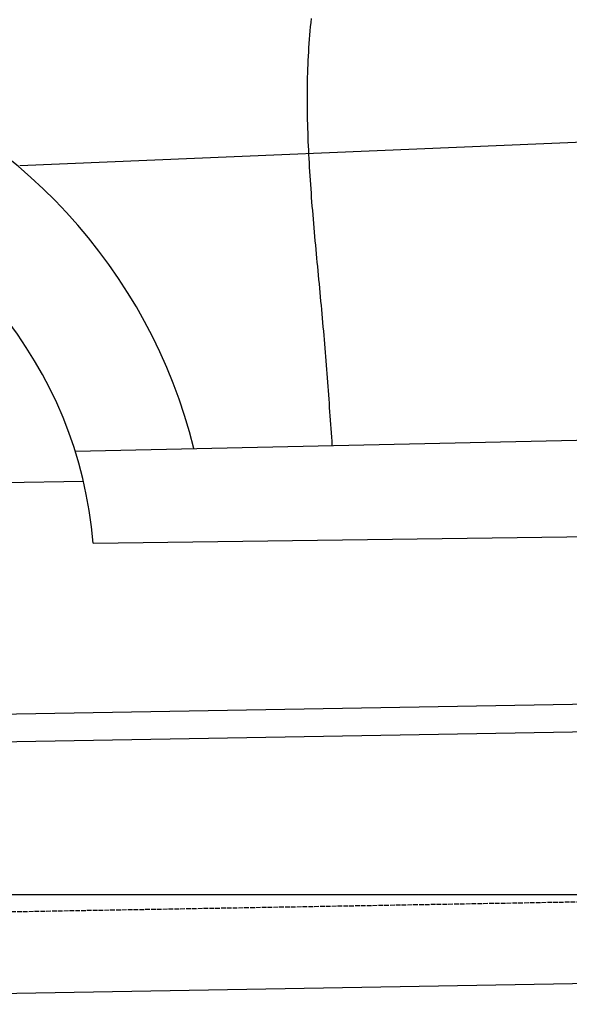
# Model space of a CAD drawing. Extents: x 562 to 7231, y 5467 to 12326.
# Tile 8 of 65: x 2472 to 3061, y 7998 to 9054. Entities that reach past the tile are written whole.
import ezdxf

# ---------------------------------------------------------------- set-up
doc = ezdxf.new("R2010")
doc.units = 0
doc.linetypes.add('GEN3', pattern=[6.25, 5, -1.25])
doc.layers.get('0').update_dxf_attribs({"linetype": 'CONTINUOUS'})
for name, color, linetype in [('3', 6, 'GEN3'), ('5', 3, 'CONTINUOUS'), ('CAR', 10, 'CONTINUOUS')]:
    doc.layers.add(name, color=color, linetype=linetype)

msp = doc.modelspace()

# ---------------------------------------------------------------- linework, layer by layer
for p, q in [((1732.775, 8297.073), (4392.087, 8343.491)), ((4387.611, 8313.408), (1732.775, 8267.068)), ((4146.361, 8039.156), (1812.775, 7998.423))]:
    msp.add_line(p, q)
at = {"layer": '3'}
msp.add_line((1175.278, 8075.309), (6230.443, 8163.547), dxfattribs=at)
at = {"layer": '5'}
msp.add_line((6272.775, 8115.902), (872.775, 8115.902), dxfattribs=at)
at = {"layer": 'CAR'}
for p, q in [((4447.567, 8979.894), (2471.652, 8897.56)), ((2531.156, 8591.53), (4372.973, 8632.348)), ((2455.439, 8557.913), (2540, 8559.294)), ((2550.499, 8493.027), (4439.634, 8518.449))]:
    msp.add_line(p, q, dxfattribs=at)
msp.add_polyline3d([(2784.25, 9055.63, 0), (2783.77, 9051.16, 0), (2783.32, 9046.69, 0), (2782.9, 9042.21, 0), (2782.51, 9037.72, 0), (2782.15, 9033.22, 0), (2781.82, 9028.72, 0), (2781.51, 9024.21, 0), (2781.24, 9019.7, 0), (2780.98, 9015.17, 0), (2780.76, 9010.65, 0), (2780.56, 9006.11, 0), (2780.39, 9001.58, 0), (2780.24, 8997.03, 0), (2780.11, 8992.48, 0), (2780.01, 8987.93, 0), (2779.93, 8983.37, 0), (2779.88, 8978.8, 0), (2779.85, 8974.24, 0), (2779.84, 8969.66, 0), (2779.85, 8965.09, 0), (2779.88, 8960.5, 0), (2779.93, 8955.92, 0), (2780, 8951.33, 0), (2780.09, 8946.73, 0), (2780.2, 8942.14, 0), (2780.32, 8937.54, 0), (2780.47, 8932.93, 0), (2780.63, 8928.33, 0), (2780.8, 8923.72, 0), (2781, 8919.1, 0), (2781.21, 8914.49, 0), (2781.43, 8909.87, 0), (2781.67, 8905.25, 0), (2781.92, 8900.63, 0), (2782.19, 8896, 0), (2782.47, 8891.38, 0), (2782.76, 8886.75, 0), (2783.07, 8882.12, 0), (2783.38, 8877.49, 0), (2783.71, 8872.86, 0), (2784.05, 8868.23, 0), (2784.39, 8863.59, 0), (2784.75, 8858.96, 0), (2785.11, 8854.32, 0), (2785.49, 8849.69, 0), (2785.87, 8845.05, 0), (2786.26, 8840.42, 0), (2786.65, 8835.78, 0), (2787.06, 8831.14, 0), (2787.46, 8826.51, 0), (2787.88, 8821.87, 0), (2788.3, 8817.24, 0), (2788.72, 8812.61, 0), (2789.15, 8807.97, 0), (2789.58, 8803.34, 0), (2790.01, 8798.71, 0), (2790.44, 8794.08, 0), (2790.88, 8789.46, 0), (2791.32, 8784.83, 0), (2791.76, 8780.21, 0), (2792.2, 8775.59, 0), (2792.64, 8770.97, 0), (2793.07, 8766.35, 0), (2793.51, 8761.74, 0), (2793.95, 8757.13, 0), (2794.38, 8752.52, 0), (2794.81, 8747.91, 0), (2795.23, 8743.31, 0), (2795.66, 8738.71, 0), (2796.08, 8734.12, 0), (2796.49, 8729.52, 0), (2796.9, 8724.94, 0), (2797.3, 8720.35, 0), (2797.7, 8715.77, 0), (2798.09, 8711.2, 0), (2798.47, 8706.62, 0), (2798.85, 8702.06, 0), (2799.22, 8697.49, 0), (2799.59, 8692.93, 0), (2799.96, 8688.37, 0), (2800.31, 8683.81, 0), (2800.67, 8679.26, 0), (2801.02, 8674.71, 0), (2801.36, 8670.16, 0), (2801.71, 8665.62, 0), (2802.04, 8661.08, 0), (2802.38, 8656.54, 0), (2802.71, 8652, 0), (2803.04, 8647.46, 0), (2803.37, 8642.93, 0), (2803.69, 8638.39, 0), (2804.01, 8633.86, 0), (2804.33, 8629.33, 0), (2804.65, 8624.8, 0), (2804.97, 8620.27, 0), (2805.29, 8615.74, 0), (2805.6, 8611.21, 0), (2805.92, 8606.69, 0), (2806.23, 8602.16, 0), (2806.54, 8597.63, 0)], dxfattribs=at)
for radius, start, end in [(577.937, 13.930948, 129.121273), (454.642, 4.77134, 143.328686)]:
    msp.add_arc((2097.432, 8455.21), radius, start, end, dxfattribs=at)

doc.saveas('drawing.dxf')
